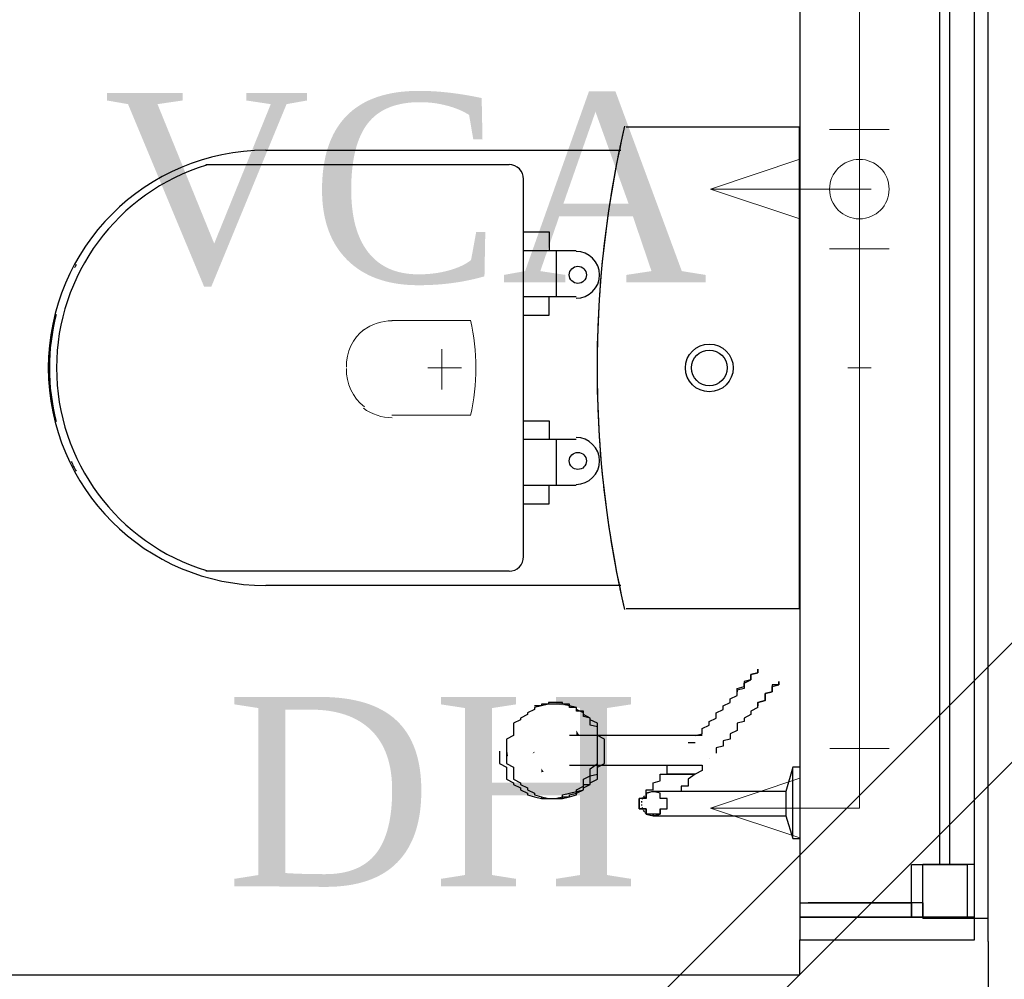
# Model space of a CAD drawing. Header units: millimetres. Extents: x 335 to 91596, y -1 to 84.
# Tile 36 of 87: x 390.84 to 391.94, y 14.32 to 15.4. Entities that reach past the tile are written whole.
import ezdxf

# ---------------------------------------------------------------- set-up
doc = ezdxf.new("R2010")
doc.units = ezdxf.units.MM
doc.header["$MEASUREMENT"] = 0
for name, color, linetype, lineweight in [('AF-Colunas', 7, 'Continuous', 20), ('AF-Conexões detalhe', 7, 'Continuous', 20), ('AF-Textos conexão', 7, 'Continuous', 20), ('AF-Tubos detalhe', 5, 'Continuous', 20), ('AQ-Colunas', 7, 'Continuous', 20), ('SIMBOLOS INT', 8, 'Continuous', 5)]:
    doc.layers.add(name, color=color, linetype=linetype, lineweight=lineweight)
doc.styles.add('TimesNewRoman', font='times.ttf')

msp = doc.modelspace()

# ---------------------------------------------------------------- hatches: boundary and pattern name
at = {"linetype": 'Continuous'}
for points in [[(391.4664, 14.5969), (391.4626, 14.6031), (391.4626, 14.5992), (391.4626, 14.5973), (391.4626, 14.5973), (391.4626, 14.5973)], [(391.3862, 14.5744), (391.3845, 14.5856), (391.3845, 14.5758), (391.3845, 14.5739), (391.3845, 14.5739)], [(391.4138, 14.5775), (391.4157, 14.5797), (391.4157, 14.5797), (391.4157, 14.5778), (391.4157, 14.5778)], [(391.4262, 14.5566), (391.4236, 14.5602), (391.4236, 14.5582), (391.4236, 14.5563), (391.4236, 14.5563), (391.4236, 14.5563)]]:
    msp.add_hatch(color=256, dxfattribs=at).paths.add_polyline_path(points)

# ---------------------------------------------------------------- linework, layer by layer
at = {"color": 7}
for p, q in [((391.7126, 19.8492), (391.7126, 14.3942)), ((391.9079, 14.3942), (391.9079, 19.8492)), ((391.923, 14.3932), (391.923, 19.8482)), ((391.8689, 19.7887), (391.8689, 14.4528)), ((391.88, 19.7902), (391.88, 14.4532)), ((391.5876, 14.5973), (391.4548, 14.5973)), ((391.5876, 14.5895), (391.5954, 14.5895)), ((391.4548, 14.5641), (391.5876, 14.5641)), ((391.7048, 14.5621), (391.697, 14.5348)), ((391.7126, 14.5621), (391.7048, 14.5621)), ((391.7048, 14.5211), (391.7048, 14.5602)), ((391.6032, 14.5348), (391.5642, 14.5348)), ((391.697, 14.5348), (391.6501, 14.5348)), ((391.697, 14.5348), (391.697, 14.5211)), ((391.697, 14.5211), (391.697, 14.5074)), ((391.7048, 14.484), (391.7048, 14.5211)), ((391.5642, 14.5074), (391.6111, 14.5074)), ((391.6501, 14.5074), (391.697, 14.5074)), ((391.697, 14.5074), (391.7048, 14.4821)), ((391.7048, 14.4821), (391.7126, 14.4821)), ((391.9001, 14.4528), (391.8376, 14.4528)), ((391.8376, 14.3942), (391.8376, 14.4528)), ((391.908, 14.4532), (391.85, 14.4532)), ((391.85, 14.3932), (391.85, 14.4532)), ((391.9001, 14.3942), (391.9001, 14.4528)), ((391.908, 14.3932), (391.908, 14.4532)), ((391.7126, 14.4098), (391.7126, 14.3688)), ((391.8376, 14.4098), (391.7126, 14.4098)), ((391.85, 14.4102), (391.722, 14.4102)), ((391.8376, 14.4098), (391.8376, 14.3942)), ((391.85, 14.4102), (391.85, 14.3932)), ((391.9079, 14.3942), (391.7126, 14.3942)), ((391.7126, 14.3942), (391.7126, 14.3688)), ((391.7126, 14.3942), (391.9079, 14.3942)), ((391.9001, 14.3942), (391.8376, 14.3942)), ((391.8376, 14.3942), (391.9079, 14.3942)), ((391.908, 14.3932), (391.85, 14.3932)), ((391.85, 14.3932), (391.923, 14.3932)), ((391.9079, 14.3688), (391.9079, 14.3942)), ((391.9079, 14.3688), (391.9079, 14.3942)), ((391.923, 14.3672), (391.923, 14.3932)), ((391.923, 14.3672), (391.923, 14.3932)), ((391.7126, 14.3297), (391.7126, 14.3688)), ((391.7126, 14.3688), (391.9079, 14.3688)), ((391.923, 14.3672), (391.923, 11.3412)), ((390.0017, 14.3297), (391.7126, 14.3297))]:
    msp.add_line(p, q, dxfattribs=at)
at = {"color": 8}
for p, q in [((391.7123, 15.2774), (391.5183, 15.2774)), ((391.7123, 15.2774), (391.5183, 15.2774)), ((391.7123, 14.7394), (391.7123, 15.2774)), ((391.7123, 14.7394), (391.7123, 15.2774)), ((391.5123, 15.2514), (391.1153, 15.2514)), ((391.3873, 15.2354), (391.0483, 15.2354)), ((391.4033, 14.7974), (391.4033, 15.2194)), ((391.4033, 15.1604), (391.4323, 15.1604)), ((391.4323, 15.1604), (391.4323, 15.1394)), ((391.4623, 15.1394), (391.4033, 15.1394)), ((391.4403, 15.0884), (391.4403, 15.1394)), ((391.4033, 15.0884), (391.4623, 15.0884)), ((391.4323, 15.0674), (391.4323, 15.0884)), ((391.4033, 15.0674), (391.4323, 15.0674)), ((391.4033, 14.9494), (391.4323, 14.9494)), ((391.4323, 14.9494), (391.4323, 14.9284)), ((391.4623, 14.9284), (391.4033, 14.9284)), ((391.4403, 14.8774), (391.4403, 14.9284)), ((391.4033, 14.8774), (391.4623, 14.8774)), ((391.4323, 14.8564), (391.4323, 14.8774)), ((391.4033, 14.8564), (391.4323, 14.8564)), ((391.0483, 14.7814), (391.3873, 14.7814)), ((391.1153, 14.7654), (391.5123, 14.7654)), ((391.5183, 14.7394), (391.7123, 14.7394)), ((391.5183, 14.7394), (391.7123, 14.7394))]:
    msp.add_line(p, q, dxfattribs=at)
at = {"color": 7}
for points in [[(391.6423, 14.6461), (391.6423, 14.65), (391.6501, 14.652), (391.6501, 14.6539), (391.6501, 14.6559), (391.6579, 14.6598), (391.6579, 14.6617), (391.6579, 14.6637), (391.6579, 14.6656), (391.6579, 14.6656), (391.6657, 14.6676), (391.6657, 14.6696), (391.6657, 14.6715), (391.6657, 14.6715)], [(391.6657, 14.6715), (391.6657, 14.6715), (391.6657, 14.6696), (391.6657, 14.6676), (391.6579, 14.6656), (391.6579, 14.6656), (391.6579, 14.6637), (391.6579, 14.6617), (391.6579, 14.6598), (391.6501, 14.6578), (391.6501, 14.6539), (391.6501, 14.652), (391.6501, 14.65), (391.6423, 14.6481), (391.6423, 14.6461)], [(391.6657, 14.6285), (391.6657, 14.6324), (391.6657, 14.6344), (391.6736, 14.6364), (391.6736, 14.6383), (391.6736, 14.6403), (391.6736, 14.6442), (391.6814, 14.6461), (391.6814, 14.6461), (391.6814, 14.6481), (391.6814, 14.65), (391.6814, 14.652), (391.6814, 14.652), (391.6892, 14.6539), (391.6892, 14.6539), (391.6892, 14.6559), (391.6892, 14.6559), (391.6892, 14.6578), (391.6892, 14.6578), (391.6892, 14.6578), (391.6892, 14.6578), (391.6892, 14.6578)], [(391.6892, 14.6578), (391.6892, 14.6578), (391.6892, 14.6578), (391.6892, 14.6578), (391.6892, 14.6559), (391.6892, 14.6559), (391.6892, 14.6559), (391.6892, 14.6539), (391.6814, 14.6539), (391.6814, 14.652), (391.6814, 14.65), (391.6814, 14.6481), (391.6814, 14.6481), (391.6814, 14.6461), (391.6736, 14.6442), (391.6736, 14.6422), (391.6736, 14.6403), (391.6736, 14.6364), (391.6657, 14.6344), (391.6657, 14.6324), (391.6657, 14.6305)], [(391.5954, 14.5973), (391.6032, 14.5992), (391.6032, 14.6012), (391.6032, 14.6031), (391.6032, 14.6051), (391.6111, 14.609), (391.6111, 14.611), (391.6111, 14.6129), (391.6189, 14.6168), (391.6189, 14.6207), (391.6189, 14.6227), (391.6267, 14.6266), (391.6267, 14.6305), (391.6345, 14.6344), (391.6345, 14.6383), (391.6423, 14.6422), (391.6423, 14.6461), (391.6423, 14.6461)], [(391.4392, 14.6324), (391.4314, 14.6324), (391.4314, 14.6324), (391.4236, 14.6305), (391.4236, 14.6305), (391.4157, 14.6285), (391.4157, 14.6266), (391.4079, 14.6227), (391.4079, 14.6207), (391.4001, 14.6168), (391.4001, 14.6149), (391.3923, 14.611), (391.3923, 14.6071), (391.3923, 14.6031), (391.3923, 14.5973), (391.3845, 14.5934), (391.3845, 14.5895), (391.3845, 14.5836), (391.3845, 14.5797), (391.3845, 14.5758), (391.3845, 14.5699), (391.3845, 14.566), (391.3923, 14.5621), (391.3923, 14.5563), (391.3923, 14.5524), (391.3923, 14.5485), (391.4001, 14.5446), (391.4001, 14.5426), (391.4079, 14.5387), (391.4079, 14.5367), (391.4157, 14.5328), (391.4157, 14.5309), (391.4236, 14.5289), (391.4236, 14.5289), (391.4314, 14.527), (391.4314, 14.527), (391.4392, 14.527), (391.447, 14.527), (391.447, 14.527), (391.4548, 14.5289), (391.4548, 14.5289), (391.4626, 14.5309), (391.4626, 14.5328), (391.4704, 14.5367), (391.4704, 14.5387), (391.4782, 14.5426), (391.4782, 14.5446), (391.4861, 14.5485), (391.4861, 14.5524), (391.4861, 14.5563), (391.4861, 14.5621), (391.4939, 14.566), (391.4939, 14.5699), (391.4939, 14.5758), (391.4939, 14.5797), (391.4939, 14.5836), (391.4939, 14.5895), (391.4939, 14.5934), (391.4861, 14.5973), (391.4861, 14.6031), (391.4861, 14.6071), (391.4861, 14.611), (391.4782, 14.6149), (391.4782, 14.6168), (391.4704, 14.6207), (391.4704, 14.6227), (391.4626, 14.6266), (391.4626, 14.6285), (391.4548, 14.6305), (391.4548, 14.6305), (391.447, 14.6324), (391.447, 14.6324), (391.4392, 14.6324)], [(391.4392, 14.6324), (391.4314, 14.6324), (391.4314, 14.6324), (391.4236, 14.6305), (391.4236, 14.6305), (391.4157, 14.6285), (391.4157, 14.6266), (391.4079, 14.6227), (391.4079, 14.6207), (391.4001, 14.6168), (391.4001, 14.6149), (391.3923, 14.611), (391.3923, 14.6071), (391.3923, 14.6031), (391.3923, 14.5973), (391.3845, 14.5934), (391.3845, 14.5895), (391.3845, 14.5836), (391.3845, 14.5797), (391.3845, 14.5758), (391.3845, 14.5699), (391.3845, 14.566), (391.3923, 14.5621), (391.3923, 14.5563), (391.3923, 14.5524), (391.3923, 14.5485), (391.4001, 14.5446), (391.4001, 14.5426), (391.4079, 14.5387), (391.4079, 14.5367), (391.4157, 14.5328), (391.4157, 14.5309), (391.4236, 14.5289), (391.4236, 14.5289), (391.4314, 14.527), (391.4314, 14.527), (391.4392, 14.527), (391.447, 14.527), (391.447, 14.527), (391.4548, 14.5289), (391.4548, 14.5289), (391.4626, 14.5309), (391.4626, 14.5328), (391.4704, 14.5367), (391.4704, 14.5387), (391.4782, 14.5426), (391.4782, 14.5446), (391.4861, 14.5485), (391.4861, 14.5524), (391.4861, 14.5563), (391.4861, 14.5621), (391.4939, 14.566), (391.4939, 14.5699), (391.4939, 14.5758), (391.4939, 14.5797), (391.4939, 14.5836), (391.4939, 14.5895), (391.4939, 14.5934), (391.4861, 14.5973), (391.4861, 14.6031), (391.4861, 14.6071), (391.4861, 14.611), (391.4782, 14.6149), (391.4782, 14.6168), (391.4704, 14.6207), (391.4704, 14.6227), (391.4626, 14.6266), (391.4626, 14.6285), (391.4548, 14.6305), (391.4548, 14.6305), (391.447, 14.6324), (391.447, 14.6324), (391.4392, 14.6324)], [(391.4392, 14.6324), (391.4314, 14.6324), (391.4314, 14.6324), (391.4236, 14.6305), (391.4236, 14.6305), (391.4157, 14.6285), (391.4157, 14.6266), (391.4079, 14.6227), (391.4079, 14.6207), (391.4001, 14.6168), (391.4001, 14.6149), (391.3923, 14.611), (391.3923, 14.6071), (391.3923, 14.6031), (391.3923, 14.5973), (391.3845, 14.5934), (391.3845, 14.5895), (391.3845, 14.5836), (391.3845, 14.5797), (391.3845, 14.5758), (391.3845, 14.5699), (391.3845, 14.566), (391.3923, 14.5621), (391.3923, 14.5563), (391.3923, 14.5524), (391.3923, 14.5485), (391.4001, 14.5446), (391.4001, 14.5426), (391.4079, 14.5387), (391.4079, 14.5367), (391.4157, 14.5328), (391.4157, 14.5309), (391.4236, 14.5289), (391.4236, 14.5289), (391.4314, 14.527), (391.4314, 14.527), (391.4392, 14.527), (391.447, 14.527), (391.447, 14.527), (391.4548, 14.5289), (391.4548, 14.5289), (391.4626, 14.5309), (391.4626, 14.5328), (391.4704, 14.5367), (391.4704, 14.5387), (391.4782, 14.5426), (391.4782, 14.5446), (391.4861, 14.5485), (391.4861, 14.5524), (391.4861, 14.5563), (391.4861, 14.5621), (391.4939, 14.566), (391.4939, 14.5699), (391.4939, 14.5758), (391.4939, 14.5797), (391.4939, 14.5836), (391.4939, 14.5895), (391.4939, 14.5934), (391.4861, 14.5973), (391.4861, 14.6031), (391.4861, 14.6071), (391.4861, 14.611), (391.4782, 14.6149), (391.4782, 14.6168), (391.4704, 14.6207), (391.4704, 14.6227), (391.4626, 14.6266), (391.4626, 14.6285), (391.4548, 14.6305), (391.4548, 14.6305), (391.447, 14.6324), (391.447, 14.6324), (391.4392, 14.6324)], [(391.4392, 14.6324), (391.4314, 14.6324), (391.4314, 14.6324), (391.4236, 14.6305), (391.4236, 14.6305), (391.4157, 14.6285), (391.4157, 14.6266), (391.4079, 14.6227), (391.4079, 14.6207), (391.4001, 14.6168), (391.4001, 14.6149), (391.3923, 14.611), (391.3923, 14.6071), (391.3923, 14.6031), (391.3923, 14.5973), (391.3845, 14.5934), (391.3845, 14.5895), (391.3845, 14.5836), (391.3845, 14.5797), (391.3845, 14.5758), (391.3845, 14.5699), (391.3845, 14.566), (391.3923, 14.5621), (391.3923, 14.5563), (391.3923, 14.5524), (391.3923, 14.5485), (391.4001, 14.5446), (391.4001, 14.5426), (391.4079, 14.5387), (391.4079, 14.5367), (391.4157, 14.5328), (391.4157, 14.5309), (391.4236, 14.5289), (391.4236, 14.5289), (391.4314, 14.527), (391.4314, 14.527), (391.4392, 14.527), (391.447, 14.527), (391.447, 14.527), (391.4548, 14.5289), (391.4548, 14.5289), (391.4626, 14.5309), (391.4626, 14.5328), (391.4704, 14.5367), (391.4704, 14.5387), (391.4782, 14.5426), (391.4782, 14.5446), (391.4861, 14.5485), (391.4861, 14.5524), (391.4861, 14.5563), (391.4861, 14.5621), (391.4939, 14.566), (391.4939, 14.5699), (391.4939, 14.5758), (391.4939, 14.5797), (391.4939, 14.5836), (391.4939, 14.5895), (391.4939, 14.5934), (391.4861, 14.5973), (391.4861, 14.6031), (391.4861, 14.6071), (391.4861, 14.611), (391.4782, 14.6149), (391.4782, 14.6168), (391.4704, 14.6207), (391.4704, 14.6227), (391.4626, 14.6266), (391.4626, 14.6285), (391.4548, 14.6305), (391.4548, 14.6305), (391.447, 14.6324), (391.447, 14.6324), (391.4392, 14.6324)], [(391.4861, 14.5797), (391.4861, 14.5817), (391.4861, 14.5836), (391.4861, 14.5875), (391.4861, 14.5895), (391.4861, 14.5914), (391.4861, 14.5934), (391.4861, 14.5953), (391.4861, 14.5973), (391.4861, 14.5992), (391.4861, 14.6012), (391.4861, 14.6031), (391.4861, 14.6051), (391.4861, 14.6071), (391.4782, 14.609), (391.4782, 14.611), (391.4782, 14.6129), (391.4782, 14.6149), (391.4782, 14.6149), (391.4782, 14.6168), (391.4704, 14.6188), (391.4704, 14.6207), (391.4704, 14.6207), (391.4704, 14.6227), (391.4704, 14.6246), (391.4626, 14.6246), (391.4626, 14.6266), (391.4626, 14.6266), (391.4626, 14.6285), (391.4548, 14.6285), (391.4548, 14.6305), (391.4548, 14.6305), (391.4548, 14.6324), (391.447, 14.6324), (391.447, 14.6324), (391.447, 14.6324), (391.447, 14.6344), (391.4392, 14.6344), (391.4392, 14.6344), (391.4392, 14.6344), (391.4392, 14.6344), (391.4314, 14.6344), (391.4314, 14.6344), (391.4314, 14.6324), (391.4236, 14.6324), (391.4236, 14.6324), (391.4236, 14.6324), (391.4236, 14.6305), (391.4157, 14.6305)], [(391.4626, 14.6266), (391.4626, 14.6285), (391.4548, 14.6305), (391.447, 14.6324), (391.447, 14.6324), (391.4392, 14.6324)], [(391.6657, 14.6285), (391.6579, 14.6246), (391.6579, 14.6207), (391.6501, 14.6168), (391.6501, 14.6129), (391.6423, 14.611), (391.6423, 14.6071), (391.6423, 14.6031), (391.6345, 14.5992), (391.6345, 14.5973), (391.6345, 14.5934), (391.6267, 14.5914), (391.6267, 14.5895), (391.6267, 14.5856), (391.6189, 14.5836), (391.6189, 14.5817), (391.6189, 14.5797), (391.6189, 14.5778)], [(391.6032, 14.5973), (391.6032, 14.5973), (391.6032, 14.5973), (391.6032, 14.5973), (391.6032, 14.5973), (391.6032, 14.5973), (391.5954, 14.5973), (391.5954, 14.5973), (391.5954, 14.5973), (391.5954, 14.5973), (391.5954, 14.5973), (391.5954, 14.5973), (391.5954, 14.5973), (391.5954, 14.5973), (391.5954, 14.5973), (391.5876, 14.5973), (391.5876, 14.5973), (391.5876, 14.5973)], [(391.3767, 14.5797), (391.3767, 14.5758), (391.3767, 14.5699), (391.3767, 14.566), (391.3845, 14.5621), (391.3845, 14.5563), (391.3845, 14.5524), (391.3845, 14.5485), (391.3923, 14.5446), (391.3923, 14.5426), (391.4001, 14.5387), (391.4001, 14.5367), (391.4079, 14.5328), (391.4079, 14.5309), (391.4157, 14.5289), (391.4157, 14.5289), (391.4236, 14.527), (391.4236, 14.527), (391.4314, 14.527)], [(391.4157, 14.5309), (391.4236, 14.5289), (391.4236, 14.5289), (391.4236, 14.5289), (391.4236, 14.527), (391.4314, 14.527), (391.4314, 14.527), (391.4314, 14.527), (391.4392, 14.527), (391.4392, 14.527), (391.4392, 14.527), (391.4392, 14.527), (391.447, 14.527), (391.447, 14.527), (391.447, 14.527), (391.447, 14.5289), (391.4548, 14.5289), (391.4548, 14.5289), (391.4548, 14.5309), (391.4548, 14.5309), (391.4626, 14.5328), (391.4626, 14.5328), (391.4626, 14.5348), (391.4626, 14.5348), (391.4704, 14.5367), (391.4704, 14.5387), (391.4704, 14.5387), (391.4704, 14.5406), (391.4704, 14.5426), (391.4782, 14.5426), (391.4782, 14.5446), (391.4782, 14.5465), (391.4782, 14.5485), (391.4782, 14.5504), (391.4782, 14.5524), (391.4861, 14.5543), (391.4861, 14.5563), (391.4861, 14.5582), (391.4861, 14.5602), (391.4861, 14.5621), (391.4861, 14.5641), (391.4861, 14.566), (391.4861, 14.568), (391.4861, 14.5699), (391.4861, 14.5719), (391.4861, 14.5739), (391.4861, 14.5758), (391.4861, 14.5778), (391.4861, 14.5797)], [(391.4314, 14.527), (391.4392, 14.527), (391.4392, 14.527), (391.447, 14.5289), (391.447, 14.5309), (391.4548, 14.5328), (391.4626, 14.5348), (391.4626, 14.5367), (391.4704, 14.5406), (391.4704, 14.5446), (391.4704, 14.5485), (391.4782, 14.5524), (391.4782, 14.5563), (391.4782, 14.5602), (391.4861, 14.566), (391.4861, 14.5699), (391.4861, 14.5739), (391.4861, 14.5797)], [(391.6111, 14.5719), (391.6111, 14.5719), (391.6111, 14.5719), (391.6111, 14.5719)], [(391.5407, 14.5309), (391.5407, 14.5309), (391.5407, 14.5309), (391.5407, 14.5309), (391.5407, 14.5309), (391.5407, 14.5309), (391.5407, 14.5309), (391.5407, 14.5309), (391.5407, 14.5328), (391.5407, 14.5328), (391.5407, 14.5328), (391.5407, 14.5328), (391.5407, 14.5348), (391.5407, 14.5348), (391.5407, 14.5348), (391.5407, 14.5367), (391.5486, 14.5367), (391.5486, 14.5387), (391.5486, 14.5387), (391.5486, 14.5406), (391.5486, 14.5406), (391.5486, 14.5426), (391.5486, 14.5426), (391.5486, 14.5446), (391.5486, 14.5446), (391.5564, 14.5465), (391.5564, 14.5465), (391.5564, 14.5485), (391.5564, 14.5504), (391.5564, 14.5504), (391.5564, 14.5524), (391.5564, 14.5543), (391.5642, 14.5543), (391.5642, 14.5563), (391.5642, 14.5582), (391.5642, 14.5582), (391.5642, 14.5602), (391.5642, 14.5621), (391.5642, 14.5621), (391.5642, 14.5641)], [(391.6032, 14.5641), (391.6032, 14.5582), (391.5954, 14.5543), (391.5876, 14.5485), (391.5876, 14.5446)], [(391.5876, 14.5641), (391.5876, 14.5641), (391.5876, 14.5641), (391.5954, 14.5641), (391.5954, 14.5641), (391.5954, 14.5641), (391.5954, 14.5641), (391.5954, 14.5641), (391.5954, 14.5641), (391.5954, 14.5641), (391.5954, 14.5641), (391.6032, 14.5641), (391.6032, 14.5641), (391.6032, 14.5641), (391.6032, 14.5641), (391.6032, 14.5641), (391.6032, 14.5641), (391.6032, 14.5641)], [(391.5954, 14.5543), (391.5876, 14.5543), (391.5798, 14.5543), (391.5798, 14.5543), (391.5798, 14.5543), (391.5798, 14.5543), (391.5798, 14.5543), (391.5798, 14.5543), (391.5798, 14.5543), (391.5798, 14.5543), (391.5798, 14.5543), (391.5798, 14.5543), (391.5798, 14.5543), (391.5798, 14.5543), (391.5798, 14.5543), (391.5798, 14.5543), (391.5798, 14.5543), (391.5798, 14.5543), (391.5798, 14.5543), (391.5798, 14.5543), (391.5798, 14.5543), (391.5798, 14.5543), (391.5798, 14.5543), (391.5798, 14.5543), (391.5798, 14.5543), (391.5798, 14.5543), (391.5798, 14.5543), (391.5798, 14.5543), (391.5798, 14.5543), (391.5798, 14.5543), (391.5798, 14.5543), (391.5798, 14.5543), (391.5798, 14.5543), (391.5798, 14.5543), (391.5798, 14.5543), (391.572, 14.5543), (391.5642, 14.5543), (391.572, 14.5543), (391.5798, 14.5543), (391.5798, 14.5543), (391.5798, 14.5543), (391.5798, 14.5543), (391.5798, 14.5543), (391.5798, 14.5543), (391.5798, 14.5543), (391.5798, 14.5543), (391.5798, 14.5543), (391.5798, 14.5543), (391.5798, 14.5543), (391.5798, 14.5543), (391.5798, 14.5543), (391.5798, 14.5543), (391.5798, 14.5543), (391.5798, 14.5543), (391.5798, 14.5543), (391.5798, 14.5543), (391.5798, 14.5543), (391.5798, 14.5543), (391.5798, 14.5543), (391.5798, 14.5543), (391.5798, 14.5543), (391.5798, 14.5543), (391.5798, 14.5543), (391.5798, 14.5543), (391.5798, 14.5543), (391.5798, 14.5543), (391.5798, 14.5543), (391.5798, 14.5543), (391.5798, 14.5543), (391.5798, 14.5543), (391.5798, 14.5543), (391.5876, 14.5543), (391.5954, 14.5543)], [(391.5954, 14.5543), (391.5876, 14.5543), (391.5798, 14.5543), (391.5798, 14.5543), (391.5798, 14.5543), (391.5798, 14.5543), (391.5798, 14.5543), (391.5798, 14.5543), (391.5798, 14.5543), (391.5798, 14.5543), (391.5798, 14.5543), (391.5798, 14.5543), (391.5798, 14.5543), (391.5798, 14.5543), (391.5798, 14.5543), (391.5798, 14.5543), (391.5798, 14.5543), (391.5798, 14.5543), (391.5798, 14.5543), (391.5798, 14.5543), (391.5798, 14.5543), (391.5798, 14.5543), (391.5798, 14.5543), (391.5798, 14.5543), (391.5798, 14.5543), (391.5798, 14.5543), (391.5798, 14.5543), (391.5798, 14.5543), (391.5798, 14.5543), (391.5798, 14.5543), (391.5798, 14.5543), (391.5798, 14.5543), (391.5798, 14.5543), (391.5798, 14.5543), (391.5798, 14.5543), (391.572, 14.5543), (391.5642, 14.5543), (391.572, 14.5543), (391.5798, 14.5543), (391.5798, 14.5543), (391.5798, 14.5543), (391.5798, 14.5543), (391.5798, 14.5543), (391.5798, 14.5543), (391.5798, 14.5543), (391.5798, 14.5543), (391.5798, 14.5543), (391.5798, 14.5543), (391.5798, 14.5543), (391.5798, 14.5543), (391.5798, 14.5543), (391.5798, 14.5543), (391.5798, 14.5543), (391.5798, 14.5543), (391.5798, 14.5543), (391.5798, 14.5543), (391.5798, 14.5543), (391.5798, 14.5543), (391.5798, 14.5543), (391.5798, 14.5543), (391.5798, 14.5543), (391.5798, 14.5543), (391.5798, 14.5543), (391.5798, 14.5543), (391.5798, 14.5543), (391.5798, 14.5543), (391.5798, 14.5543), (391.5798, 14.5543), (391.5798, 14.5543), (391.5798, 14.5543), (391.5798, 14.5543), (391.5876, 14.5543), (391.5954, 14.5543)], [(391.5954, 14.5543), (391.5876, 14.5543), (391.5798, 14.5543), (391.5798, 14.5543), (391.5798, 14.5543), (391.5798, 14.5543), (391.5798, 14.5543), (391.5798, 14.5543), (391.5798, 14.5543), (391.5798, 14.5543), (391.5798, 14.5543), (391.5798, 14.5543), (391.5798, 14.5543), (391.5798, 14.5543), (391.5798, 14.5543), (391.5798, 14.5543), (391.5798, 14.5543), (391.5798, 14.5543), (391.5798, 14.5543), (391.5798, 14.5543), (391.5798, 14.5543), (391.5798, 14.5543), (391.5798, 14.5543), (391.5798, 14.5543), (391.5798, 14.5543), (391.5798, 14.5543), (391.5798, 14.5543), (391.5798, 14.5543), (391.5798, 14.5543), (391.5798, 14.5543), (391.5798, 14.5543), (391.5798, 14.5543), (391.5798, 14.5543), (391.5798, 14.5543), (391.5798, 14.5543), (391.572, 14.5543), (391.5642, 14.5543), (391.572, 14.5543), (391.5798, 14.5543), (391.5798, 14.5543), (391.5798, 14.5543), (391.5798, 14.5543), (391.5798, 14.5543), (391.5798, 14.5543), (391.5798, 14.5543), (391.5798, 14.5543), (391.5798, 14.5543), (391.5798, 14.5543), (391.5798, 14.5543), (391.5798, 14.5543), (391.5798, 14.5543), (391.5798, 14.5543), (391.5798, 14.5543), (391.5798, 14.5543), (391.5798, 14.5543), (391.5798, 14.5543), (391.5798, 14.5543), (391.5798, 14.5543), (391.5798, 14.5543), (391.5798, 14.5543), (391.5798, 14.5543), (391.5798, 14.5543), (391.5798, 14.5543), (391.5798, 14.5543), (391.5798, 14.5543), (391.5798, 14.5543), (391.5798, 14.5543), (391.5798, 14.5543), (391.5798, 14.5543), (391.5798, 14.5543), (391.5798, 14.5543), (391.5876, 14.5543), (391.5954, 14.5543)], [(391.5954, 14.5543), (391.5876, 14.5543), (391.5798, 14.5543), (391.5798, 14.5543), (391.5798, 14.5543), (391.5798, 14.5543), (391.5798, 14.5543), (391.5798, 14.5543), (391.5798, 14.5543), (391.5798, 14.5543), (391.5798, 14.5543), (391.5798, 14.5543), (391.5798, 14.5543), (391.5798, 14.5543), (391.5798, 14.5543), (391.5798, 14.5543), (391.5798, 14.5543), (391.5798, 14.5543), (391.5798, 14.5543), (391.5798, 14.5543), (391.5798, 14.5543), (391.5798, 14.5543), (391.5798, 14.5543), (391.5798, 14.5543), (391.5798, 14.5543), (391.5798, 14.5543), (391.5798, 14.5543), (391.5798, 14.5543), (391.5798, 14.5543), (391.5798, 14.5543), (391.5798, 14.5543), (391.5798, 14.5543), (391.5798, 14.5543), (391.5798, 14.5543), (391.5798, 14.5543), (391.572, 14.5543), (391.5642, 14.5543), (391.572, 14.5543), (391.5798, 14.5543), (391.5798, 14.5543), (391.5798, 14.5543), (391.5798, 14.5543), (391.5798, 14.5543), (391.5798, 14.5543), (391.5798, 14.5543), (391.5798, 14.5543), (391.5798, 14.5543), (391.5798, 14.5543), (391.5798, 14.5543), (391.5798, 14.5543), (391.5798, 14.5543), (391.5798, 14.5543), (391.5798, 14.5543), (391.5798, 14.5543), (391.5798, 14.5543), (391.5798, 14.5543), (391.5798, 14.5543), (391.5798, 14.5543), (391.5798, 14.5543), (391.5798, 14.5543), (391.5798, 14.5543), (391.5798, 14.5543), (391.5798, 14.5543), (391.5798, 14.5543), (391.5798, 14.5543), (391.5798, 14.5543), (391.5798, 14.5543), (391.5798, 14.5543), (391.5798, 14.5543), (391.5798, 14.5543), (391.5798, 14.5543), (391.5876, 14.5543), (391.5954, 14.5543)], [(391.5954, 14.5543), (391.5876, 14.5543), (391.5798, 14.5543), (391.5798, 14.5543), (391.5798, 14.5543), (391.5798, 14.5543), (391.5798, 14.5543), (391.5798, 14.5543), (391.5798, 14.5543), (391.5798, 14.5543), (391.5798, 14.5543), (391.5798, 14.5543), (391.5798, 14.5543), (391.5798, 14.5543), (391.5798, 14.5543), (391.5798, 14.5543), (391.5798, 14.5543), (391.5798, 14.5543), (391.5798, 14.5543), (391.5798, 14.5543), (391.5798, 14.5543), (391.5798, 14.5543), (391.5798, 14.5543), (391.5798, 14.5543), (391.5798, 14.5543), (391.5798, 14.5543), (391.5798, 14.5543), (391.5798, 14.5543), (391.5798, 14.5543), (391.5798, 14.5543), (391.5798, 14.5543), (391.5798, 14.5543), (391.5798, 14.5543), (391.5798, 14.5543), (391.5798, 14.5543), (391.572, 14.5543), (391.5642, 14.5543), (391.572, 14.5543), (391.5798, 14.5543), (391.5798, 14.5543), (391.5798, 14.5543), (391.5798, 14.5543), (391.5798, 14.5543), (391.5798, 14.5543), (391.5798, 14.5543), (391.5798, 14.5543), (391.5798, 14.5543), (391.5798, 14.5543), (391.5798, 14.5543), (391.5798, 14.5543), (391.5798, 14.5543), (391.5798, 14.5543), (391.5798, 14.5543), (391.5798, 14.5543), (391.5798, 14.5543), (391.5798, 14.5543), (391.5798, 14.5543), (391.5798, 14.5543), (391.5798, 14.5543), (391.5798, 14.5543), (391.5798, 14.5543), (391.5798, 14.5543), (391.5798, 14.5543), (391.5798, 14.5543), (391.5798, 14.5543), (391.5798, 14.5543), (391.5798, 14.5543), (391.5798, 14.5543), (391.5798, 14.5543), (391.5798, 14.5543), (391.5798, 14.5543), (391.5876, 14.5543), (391.5954, 14.5543)], [(391.5954, 14.5543), (391.5876, 14.5543), (391.5798, 14.5543), (391.5798, 14.5543), (391.5798, 14.5543), (391.5798, 14.5543), (391.5798, 14.5543), (391.5798, 14.5543), (391.5798, 14.5543), (391.5798, 14.5543), (391.5798, 14.5543), (391.5798, 14.5543), (391.5798, 14.5543), (391.5798, 14.5543), (391.5798, 14.5543), (391.5798, 14.5543), (391.5798, 14.5543), (391.5798, 14.5543), (391.5798, 14.5543), (391.5798, 14.5543), (391.5798, 14.5543), (391.5798, 14.5543), (391.5798, 14.5543), (391.5798, 14.5543), (391.5798, 14.5543), (391.5798, 14.5543), (391.5798, 14.5543), (391.5798, 14.5543), (391.5798, 14.5543), (391.5798, 14.5543), (391.5798, 14.5543), (391.5798, 14.5543), (391.5798, 14.5543), (391.5798, 14.5543), (391.5798, 14.5543), (391.572, 14.5543), (391.5642, 14.5543), (391.572, 14.5543), (391.5798, 14.5543), (391.5798, 14.5543), (391.5798, 14.5543), (391.5798, 14.5543), (391.5798, 14.5543), (391.5798, 14.5543), (391.5798, 14.5543), (391.5798, 14.5543), (391.5798, 14.5543), (391.5798, 14.5543), (391.5798, 14.5543), (391.5798, 14.5543), (391.5798, 14.5543), (391.5798, 14.5543), (391.5798, 14.5543), (391.5798, 14.5543), (391.5798, 14.5543), (391.5798, 14.5543), (391.5798, 14.5543), (391.5798, 14.5543), (391.5798, 14.5543), (391.5798, 14.5543), (391.5798, 14.5543), (391.5798, 14.5543), (391.5798, 14.5543), (391.5798, 14.5543), (391.5798, 14.5543), (391.5798, 14.5543), (391.5798, 14.5543), (391.5798, 14.5543), (391.5798, 14.5543), (391.5798, 14.5543), (391.5798, 14.5543), (391.5876, 14.5543), (391.5954, 14.5543)], [(391.5954, 14.5543), (391.5876, 14.5543), (391.5798, 14.5543), (391.5798, 14.5543), (391.5798, 14.5543), (391.5798, 14.5543), (391.5798, 14.5543), (391.5798, 14.5543), (391.5798, 14.5543), (391.5798, 14.5543), (391.5798, 14.5543), (391.5798, 14.5543), (391.5798, 14.5543), (391.5798, 14.5543), (391.5798, 14.5543), (391.5798, 14.5543), (391.5798, 14.5543), (391.5798, 14.5543), (391.5798, 14.5543), (391.5798, 14.5543), (391.5798, 14.5543), (391.5798, 14.5543), (391.5798, 14.5543), (391.5798, 14.5543), (391.5798, 14.5543), (391.5798, 14.5543), (391.5798, 14.5543), (391.5798, 14.5543), (391.5798, 14.5543), (391.5798, 14.5543), (391.5798, 14.5543), (391.5798, 14.5543), (391.5798, 14.5543), (391.5798, 14.5543), (391.5798, 14.5543), (391.572, 14.5543), (391.5642, 14.5543), (391.572, 14.5543), (391.5798, 14.5543), (391.5798, 14.5543), (391.5798, 14.5543), (391.5798, 14.5543), (391.5798, 14.5543), (391.5798, 14.5543), (391.5798, 14.5543), (391.5798, 14.5543), (391.5798, 14.5543), (391.5798, 14.5543), (391.5798, 14.5543), (391.5798, 14.5543), (391.5798, 14.5543), (391.5798, 14.5543), (391.5798, 14.5543), (391.5798, 14.5543), (391.5798, 14.5543), (391.5798, 14.5543), (391.5798, 14.5543), (391.5798, 14.5543), (391.5798, 14.5543), (391.5798, 14.5543), (391.5798, 14.5543), (391.5798, 14.5543), (391.5798, 14.5543), (391.5798, 14.5543), (391.5798, 14.5543), (391.5798, 14.5543), (391.5798, 14.5543), (391.5798, 14.5543), (391.5798, 14.5543), (391.5798, 14.5543), (391.5798, 14.5543), (391.5876, 14.5543), (391.5954, 14.5543)], [(391.5876, 14.5446), (391.5876, 14.5446), (391.5876, 14.5426), (391.5876, 14.5406), (391.5798, 14.5406), (391.5798, 14.5387), (391.5798, 14.5367), (391.5798, 14.5367), (391.5798, 14.5348)], [(391.4392, 14.527), (391.447, 14.527), (391.447, 14.527), (391.4548, 14.5289), (391.4626, 14.5309), (391.4626, 14.5328)], [(391.5486, 14.5348), (391.5486, 14.5348), (391.5486, 14.5348), (391.5486, 14.5348), (391.5407, 14.5328), (391.5407, 14.5328), (391.5407, 14.5328), (391.5407, 14.5328), (391.5407, 14.5309), (391.5407, 14.5309), (391.5407, 14.5289), (391.5407, 14.5289), (391.5407, 14.527), (391.5329, 14.527), (391.5329, 14.525), (391.5329, 14.525), (391.5329, 14.5231), (391.5329, 14.5231), (391.5329, 14.5211), (391.5329, 14.5192), (391.5329, 14.5192), (391.5329, 14.5172), (391.5329, 14.5172), (391.5329, 14.5153), (391.5407, 14.5153), (391.5407, 14.5133), (391.5407, 14.5133), (391.5407, 14.5114), (391.5407, 14.5114), (391.5407, 14.5094), (391.5407, 14.5094), (391.5407, 14.5094), (391.5407, 14.5094), (391.5486, 14.5074), (391.5486, 14.5074), (391.5486, 14.5074), (391.5486, 14.5074), (391.5486, 14.5074), (391.5486, 14.5074), (391.5486, 14.5074), (391.5564, 14.5094), (391.5564, 14.5094), (391.5564, 14.5094), (391.5564, 14.5094), (391.5564, 14.5114), (391.5564, 14.5114), (391.5564, 14.5133), (391.5564, 14.5133), (391.5564, 14.5153), (391.5642, 14.5153), (391.5642, 14.5172), (391.5642, 14.5172), (391.5642, 14.5192), (391.5642, 14.5192), (391.5642, 14.5211), (391.5642, 14.5231), (391.5642, 14.5231), (391.5642, 14.525), (391.5642, 14.525), (391.5642, 14.527), (391.5564, 14.527), (391.5564, 14.5289), (391.5564, 14.5289), (391.5564, 14.5309), (391.5564, 14.5309), (391.5564, 14.5328), (391.5564, 14.5328), (391.5564, 14.5328), (391.5564, 14.5328), (391.5486, 14.5348), (391.5486, 14.5348), (391.5486, 14.5348), (391.5486, 14.5348)], [(391.5486, 14.5348), (391.5486, 14.5348), (391.5486, 14.5348), (391.5486, 14.5348), (391.5407, 14.5328), (391.5407, 14.5328), (391.5407, 14.5328), (391.5407, 14.5328), (391.5407, 14.5309), (391.5407, 14.5309), (391.5407, 14.5289), (391.5407, 14.5289), (391.5407, 14.527), (391.5329, 14.527), (391.5329, 14.525), (391.5329, 14.525), (391.5329, 14.5231), (391.5329, 14.5231), (391.5329, 14.5211), (391.5329, 14.5192), (391.5329, 14.5192), (391.5329, 14.5172), (391.5329, 14.5172), (391.5329, 14.5153), (391.5407, 14.5153), (391.5407, 14.5133), (391.5407, 14.5133), (391.5407, 14.5114), (391.5407, 14.5114), (391.5407, 14.5094), (391.5407, 14.5094), (391.5407, 14.5094), (391.5407, 14.5094), (391.5486, 14.5074), (391.5486, 14.5074), (391.5486, 14.5074), (391.5486, 14.5074), (391.5486, 14.5074), (391.5486, 14.5074), (391.5486, 14.5074), (391.5564, 14.5094), (391.5564, 14.5094), (391.5564, 14.5094), (391.5564, 14.5094), (391.5564, 14.5114), (391.5564, 14.5114), (391.5564, 14.5133), (391.5564, 14.5133), (391.5564, 14.5153), (391.5642, 14.5153), (391.5642, 14.5172), (391.5642, 14.5172), (391.5642, 14.5192), (391.5642, 14.5192), (391.5642, 14.5211), (391.5642, 14.5231), (391.5642, 14.5231), (391.5642, 14.525), (391.5642, 14.525), (391.5642, 14.527), (391.5564, 14.527), (391.5564, 14.5289), (391.5564, 14.5289), (391.5564, 14.5309), (391.5564, 14.5309), (391.5564, 14.5328), (391.5564, 14.5328), (391.5564, 14.5328), (391.5564, 14.5328), (391.5486, 14.5348), (391.5486, 14.5348), (391.5486, 14.5348), (391.5486, 14.5348)], [(391.5486, 14.5348), (391.5486, 14.5348), (391.5486, 14.5348), (391.5486, 14.5348), (391.5407, 14.5328), (391.5407, 14.5328), (391.5407, 14.5328), (391.5407, 14.5328), (391.5407, 14.5309), (391.5407, 14.5309), (391.5407, 14.5289), (391.5407, 14.5289), (391.5407, 14.527), (391.5329, 14.527), (391.5329, 14.525), (391.5329, 14.525), (391.5329, 14.5231), (391.5329, 14.5231), (391.5329, 14.5211), (391.5329, 14.5192), (391.5329, 14.5192), (391.5329, 14.5172), (391.5329, 14.5172), (391.5329, 14.5153), (391.5407, 14.5153), (391.5407, 14.5133), (391.5407, 14.5133), (391.5407, 14.5114), (391.5407, 14.5114), (391.5407, 14.5094), (391.5407, 14.5094), (391.5407, 14.5094), (391.5407, 14.5094), (391.5486, 14.5074), (391.5486, 14.5074), (391.5486, 14.5074), (391.5486, 14.5074), (391.5486, 14.5074), (391.5486, 14.5074), (391.5486, 14.5074), (391.5564, 14.5094), (391.5564, 14.5094), (391.5564, 14.5094), (391.5564, 14.5094), (391.5564, 14.5114), (391.5564, 14.5114), (391.5564, 14.5133), (391.5564, 14.5133), (391.5564, 14.5153), (391.5642, 14.5153), (391.5642, 14.5172), (391.5642, 14.5172), (391.5642, 14.5192), (391.5642, 14.5192), (391.5642, 14.5211), (391.5642, 14.5231), (391.5642, 14.5231), (391.5642, 14.525), (391.5642, 14.525), (391.5642, 14.527), (391.5564, 14.527), (391.5564, 14.5289), (391.5564, 14.5289), (391.5564, 14.5309), (391.5564, 14.5309), (391.5564, 14.5328), (391.5564, 14.5328), (391.5564, 14.5328), (391.5564, 14.5328), (391.5486, 14.5348), (391.5486, 14.5348), (391.5486, 14.5348), (391.5486, 14.5348)], [(391.5486, 14.5348), (391.5486, 14.5348), (391.5486, 14.5348), (391.5486, 14.5348), (391.5407, 14.5328), (391.5407, 14.5328), (391.5407, 14.5328), (391.5407, 14.5328), (391.5407, 14.5309), (391.5407, 14.5309), (391.5407, 14.5289), (391.5407, 14.5289), (391.5407, 14.527), (391.5329, 14.527), (391.5329, 14.525), (391.5329, 14.525), (391.5329, 14.5231), (391.5329, 14.5231), (391.5329, 14.5211), (391.5329, 14.5192), (391.5329, 14.5192), (391.5329, 14.5172), (391.5329, 14.5172), (391.5329, 14.5153), (391.5407, 14.5153), (391.5407, 14.5133), (391.5407, 14.5133), (391.5407, 14.5114), (391.5407, 14.5114), (391.5407, 14.5094), (391.5407, 14.5094), (391.5407, 14.5094), (391.5407, 14.5094), (391.5486, 14.5074), (391.5486, 14.5074), (391.5486, 14.5074), (391.5486, 14.5074), (391.5486, 14.5074), (391.5486, 14.5074), (391.5486, 14.5074), (391.5564, 14.5094), (391.5564, 14.5094), (391.5564, 14.5094), (391.5564, 14.5094), (391.5564, 14.5114), (391.5564, 14.5114), (391.5564, 14.5133), (391.5564, 14.5133), (391.5564, 14.5153), (391.5642, 14.5153), (391.5642, 14.5172), (391.5642, 14.5172), (391.5642, 14.5192), (391.5642, 14.5192), (391.5642, 14.5211), (391.5642, 14.5231), (391.5642, 14.5231), (391.5642, 14.525), (391.5642, 14.525), (391.5642, 14.527), (391.5564, 14.527), (391.5564, 14.5289), (391.5564, 14.5289), (391.5564, 14.5309), (391.5564, 14.5309), (391.5564, 14.5328), (391.5564, 14.5328), (391.5564, 14.5328), (391.5564, 14.5328), (391.5486, 14.5348), (391.5486, 14.5348), (391.5486, 14.5348), (391.5486, 14.5348)], [(391.5486, 14.5348), (391.5486, 14.5348), (391.5486, 14.5348), (391.5486, 14.5348), (391.5407, 14.5328), (391.5407, 14.5328), (391.5407, 14.5328), (391.5407, 14.5328), (391.5407, 14.5309), (391.5407, 14.5309), (391.5407, 14.5289), (391.5407, 14.5289), (391.5407, 14.527), (391.5329, 14.527), (391.5329, 14.525), (391.5329, 14.525), (391.5329, 14.5231), (391.5329, 14.5231), (391.5329, 14.5211), (391.5329, 14.5192), (391.5329, 14.5192), (391.5329, 14.5172), (391.5329, 14.5172), (391.5329, 14.5153), (391.5407, 14.5153), (391.5407, 14.5133), (391.5407, 14.5133), (391.5407, 14.5114), (391.5407, 14.5114), (391.5407, 14.5094), (391.5407, 14.5094), (391.5407, 14.5094), (391.5407, 14.5094), (391.5486, 14.5074), (391.5486, 14.5074), (391.5486, 14.5074), (391.5486, 14.5074), (391.5486, 14.5074), (391.5486, 14.5074), (391.5486, 14.5074), (391.5564, 14.5094), (391.5564, 14.5094), (391.5564, 14.5094), (391.5564, 14.5094), (391.5564, 14.5114), (391.5564, 14.5114), (391.5564, 14.5133), (391.5564, 14.5133), (391.5564, 14.5153), (391.5642, 14.5153), (391.5642, 14.5172), (391.5642, 14.5172), (391.5642, 14.5192), (391.5642, 14.5192), (391.5642, 14.5211), (391.5642, 14.5231), (391.5642, 14.5231), (391.5642, 14.525), (391.5642, 14.525), (391.5642, 14.527), (391.5564, 14.527), (391.5564, 14.5289), (391.5564, 14.5289), (391.5564, 14.5309), (391.5564, 14.5309), (391.5564, 14.5328), (391.5564, 14.5328), (391.5564, 14.5328), (391.5564, 14.5328), (391.5486, 14.5348), (391.5486, 14.5348), (391.5486, 14.5348), (391.5486, 14.5348)], [(391.5486, 14.5348), (391.5486, 14.5348), (391.5486, 14.5348), (391.5486, 14.5348), (391.5407, 14.5328), (391.5407, 14.5328), (391.5407, 14.5328), (391.5407, 14.5328), (391.5407, 14.5309), (391.5407, 14.5309), (391.5407, 14.5289), (391.5407, 14.5289), (391.5407, 14.527), (391.5329, 14.527), (391.5329, 14.525), (391.5329, 14.525), (391.5329, 14.5231), (391.5329, 14.5231), (391.5329, 14.5211), (391.5329, 14.5192), (391.5329, 14.5192), (391.5329, 14.5172), (391.5329, 14.5172), (391.5329, 14.5153), (391.5407, 14.5153), (391.5407, 14.5133), (391.5407, 14.5133), (391.5407, 14.5114), (391.5407, 14.5114), (391.5407, 14.5094), (391.5407, 14.5094), (391.5407, 14.5094), (391.5407, 14.5094), (391.5486, 14.5074), (391.5486, 14.5074), (391.5486, 14.5074), (391.5486, 14.5074), (391.5486, 14.5074), (391.5486, 14.5074), (391.5486, 14.5074), (391.5564, 14.5094), (391.5564, 14.5094), (391.5564, 14.5094), (391.5564, 14.5094), (391.5564, 14.5114), (391.5564, 14.5114), (391.5564, 14.5133), (391.5564, 14.5133), (391.5564, 14.5153), (391.5642, 14.5153), (391.5642, 14.5172), (391.5642, 14.5172), (391.5642, 14.5192), (391.5642, 14.5192), (391.5642, 14.5211), (391.5642, 14.5231), (391.5642, 14.5231), (391.5642, 14.525), (391.5642, 14.525), (391.5642, 14.527), (391.5564, 14.527), (391.5564, 14.5289), (391.5564, 14.5289), (391.5564, 14.5309), (391.5564, 14.5309), (391.5564, 14.5328), (391.5564, 14.5328), (391.5564, 14.5328), (391.5564, 14.5328), (391.5486, 14.5348), (391.5486, 14.5348), (391.5486, 14.5348), (391.5486, 14.5348)], [(391.5486, 14.5348), (391.5486, 14.5348), (391.5486, 14.5348), (391.5486, 14.5348), (391.5407, 14.5328), (391.5407, 14.5328), (391.5407, 14.5328), (391.5407, 14.5328), (391.5407, 14.5309), (391.5407, 14.5309), (391.5407, 14.5289), (391.5407, 14.5289), (391.5407, 14.527), (391.5329, 14.527), (391.5329, 14.525), (391.5329, 14.525), (391.5329, 14.5231), (391.5329, 14.5231), (391.5329, 14.5211), (391.5329, 14.5192), (391.5329, 14.5192), (391.5329, 14.5172), (391.5329, 14.5172), (391.5329, 14.5153), (391.5407, 14.5153), (391.5407, 14.5133), (391.5407, 14.5133), (391.5407, 14.5114), (391.5407, 14.5114), (391.5407, 14.5094), (391.5407, 14.5094), (391.5407, 14.5094), (391.5407, 14.5094), (391.5486, 14.5074), (391.5486, 14.5074), (391.5486, 14.5074), (391.5486, 14.5074), (391.5486, 14.5074), (391.5486, 14.5074), (391.5486, 14.5074), (391.5564, 14.5094), (391.5564, 14.5094), (391.5564, 14.5094), (391.5564, 14.5094), (391.5564, 14.5114), (391.5564, 14.5114), (391.5564, 14.5133), (391.5564, 14.5133), (391.5564, 14.5153), (391.5642, 14.5153), (391.5642, 14.5172), (391.5642, 14.5172), (391.5642, 14.5192), (391.5642, 14.5192), (391.5642, 14.5211), (391.5642, 14.5231), (391.5642, 14.5231), (391.5642, 14.525), (391.5642, 14.525), (391.5642, 14.527), (391.5564, 14.527), (391.5564, 14.5289), (391.5564, 14.5289), (391.5564, 14.5309), (391.5564, 14.5309), (391.5564, 14.5328), (391.5564, 14.5328), (391.5564, 14.5328), (391.5564, 14.5328), (391.5486, 14.5348), (391.5486, 14.5348), (391.5486, 14.5348), (391.5486, 14.5348)], [(391.5564, 14.5133), (391.5564, 14.5133), (391.5564, 14.5114), (391.5564, 14.5114), (391.5564, 14.5114), (391.5564, 14.5114), (391.5564, 14.5114), (391.5564, 14.5094), (391.5564, 14.5094), (391.5564, 14.5094), (391.5564, 14.5094), (391.5564, 14.5094), (391.5564, 14.5094), (391.5564, 14.5094), (391.5486, 14.5094), (391.5486, 14.5094), (391.5486, 14.5094), (391.5486, 14.5094), (391.5486, 14.5094), (391.5486, 14.5074), (391.5486, 14.5074), (391.5486, 14.5074), (391.5486, 14.5074), (391.5486, 14.5074), (391.5486, 14.5094), (391.5486, 14.5094), (391.5486, 14.5094), (391.5486, 14.5094), (391.5486, 14.5094), (391.5407, 14.5094), (391.5407, 14.5094), (391.5407, 14.5094), (391.5407, 14.5094), (391.5407, 14.5094), (391.5407, 14.5094), (391.5407, 14.5114), (391.5407, 14.5114), (391.5407, 14.5114), (391.5407, 14.5114), (391.5407, 14.5114), (391.5407, 14.5114), (391.5407, 14.5133), (391.5407, 14.5133), (391.5407, 14.5133), (391.5407, 14.5133), (391.5407, 14.5133), (391.5407, 14.5153), (391.5407, 14.5153), (391.5329, 14.5153), (391.5329, 14.5153), (391.5329, 14.5172), (391.5329, 14.5172), (391.5329, 14.5172), (391.5329, 14.5172), (391.5329, 14.5192), (391.5329, 14.5192), (391.5329, 14.5192), (391.5329, 14.5192), (391.5329, 14.5211), (391.5329, 14.5211), (391.5329, 14.5211), (391.5329, 14.5211), (391.5329, 14.5231), (391.5329, 14.5231), (391.5329, 14.5231), (391.5329, 14.525), (391.5329, 14.525), (391.5329, 14.525), (391.5329, 14.525), (391.5329, 14.527), (391.5329, 14.527), (391.5329, 14.527), (391.5329, 14.527), (391.5407, 14.5289), (391.5407, 14.5289), (391.5407, 14.5289), (391.5407, 14.5289), (391.5407, 14.5289), (391.5407, 14.5309), (391.5407, 14.5309)], [(391.5642, 14.5348), (391.5642, 14.5348), (391.5642, 14.5348), (391.5564, 14.5348), (391.5564, 14.5348), (391.5564, 14.5348), (391.5564, 14.5348), (391.5564, 14.5348), (391.5564, 14.5348), (391.5564, 14.5348), (391.5486, 14.5348), (391.5486, 14.5348), (391.5486, 14.5348), (391.5486, 14.5348), (391.5486, 14.5348), (391.5486, 14.5348), (391.5486, 14.5348), (391.5486, 14.5348), (391.5486, 14.5348)], [(391.6501, 14.5348), (391.6501, 14.5348), (391.6423, 14.5348), (391.6423, 14.5348), (391.6423, 14.5348), (391.6423, 14.5348), (391.6345, 14.5348), (391.6345, 14.5348), (391.6345, 14.5348), (391.6267, 14.5348), (391.6267, 14.5348), (391.6267, 14.5348), (391.6267, 14.5348), (391.6189, 14.5348), (391.6189, 14.5348), (391.6189, 14.5348), (391.6189, 14.5348), (391.6111, 14.5348), (391.6111, 14.5348), (391.6111, 14.5348), (391.6111, 14.5348), (391.6111, 14.5348), (391.6032, 14.5348)], [(391.5564, 14.5094), (391.5564, 14.5114), (391.5564, 14.5114), (391.5564, 14.5133), (391.5564, 14.5133), (391.5564, 14.5153), (391.5642, 14.5153), (391.5642, 14.5172), (391.5642, 14.5172), (391.5642, 14.5192), (391.5642, 14.5192), (391.5642, 14.5211)], [(391.5564, 14.5153), (391.5564, 14.5133), (391.5564, 14.5133), (391.5564, 14.5133), (391.5564, 14.5133), (391.5564, 14.5133), (391.5564, 14.5133), (391.5564, 14.5133), (391.5564, 14.5133)], [(391.5486, 14.5074), (391.5486, 14.5074), (391.5486, 14.5074), (391.5486, 14.5074), (391.5486, 14.5074), (391.5486, 14.5074), (391.5486, 14.5074), (391.5486, 14.5074), (391.5486, 14.5074), (391.5564, 14.5074), (391.5564, 14.5074), (391.5564, 14.5074), (391.5564, 14.5074), (391.5564, 14.5074), (391.5564, 14.5074), (391.5564, 14.5074), (391.5642, 14.5074), (391.5642, 14.5074), (391.5642, 14.5074), (391.5642, 14.5074)], [(391.6032, 14.5074), (391.6111, 14.5074), (391.6111, 14.5074), (391.6111, 14.5074), (391.6111, 14.5074), (391.6111, 14.5074), (391.6189, 14.5074), (391.6189, 14.5074), (391.6189, 14.5074), (391.6189, 14.5074), (391.6267, 14.5074), (391.6267, 14.5074), (391.6267, 14.5074), (391.6345, 14.5074), (391.6345, 14.5074), (391.6345, 14.5074), (391.6345, 14.5074), (391.6423, 14.5074), (391.6423, 14.5074), (391.6423, 14.5074), (391.6501, 14.5074), (391.6501, 14.5074), (391.6501, 14.5074)]]:
    msp.add_lwpolyline(points, dxfattribs=at)
at = {"color": 8}
for centre, radius in [((391.4643, 15.1124), 0.00958), ((391.6113, 15.0084), 0.0267), ((391.6113, 15.0084), 0.02), ((391.4643, 14.9044), 0.00958)]:
    msp.add_circle(centre, radius, dxfattribs=at)
for centre, radius, start, end in [((392.6623, 15.0114), 1.1765, 166.867, 180.13), ((392.6623, 15.0114), 1.1765, 166.867, 168.197), ((391.1153, 15.0084), 0.2433, 90, 270), ((392.6883, 15.0084), 1.2026, 168.327, 191.673), ((391.1183, 15.0084), 0.2371, 107.022, 252.978), ((391.3873, 15.2194), 0.0163, 0, 90), ((391.4623, 15.1124), 0.0262, 270, 90), ((391.1103, 15.0084), 0.2371, 150.809, 151.747), ((391.1103, 15.0084), 0.2371, 165.404, 194.596), ((392.6623, 15.0054), 1.1765, 179.87, 193.133), ((391.4623, 14.9044), 0.0262, 270, 90), ((391.1103, 15.0084), 0.2371, 206.159, 209.191), ((391.3873, 14.7974), 0.0163, 270, 0), ((392.6623, 15.0054), 1.1765, 191.803, 193.133)]:
    msp.add_arc(centre, radius, start, end, dxfattribs=at)
at = {"color": 7}
for start, end in [(153, 159.331), (138, 145.355), (123, 129.989), (78, 118.914), (183, 189.08), (168, 174.046), (198, 209.548), (213, 224.543), (228, 281.693)]:
    msp.add_arc((391.5486, 14.5211), 0.0133, start, end, dxfattribs=at)
at = {"layer": 'AF-Colunas', "linetype": 'Continuous'}
msp.add_line((391.6029, 14.2207), (392.6635, 15.2814), dxfattribs=at)
at = {"layer": 'AF-Conexões detalhe', "linetype": 'Continuous'}
for p, q in [((391.7458, 15.275), (391.8125, 15.275)), ((391.7791, 15.2083), (391.7791, 15.275)), ((391.7125, 15.2417), (391.6125, 15.2083)), ((391.7125, 15.2417), (391.7125, 15.175)), ((391.7791, 15.2083), (391.6125, 15.2083)), ((391.7125, 15.175), (391.6125, 15.2083)), ((391.7791, 15.2083), (391.7791, 15.1417)), ((391.8125, 15.1417), (391.7458, 15.1417)), ((391.7459, 14.5829), (391.8126, 14.5829)), ((391.7793, 14.5162), (391.7793, 14.5829)), ((391.7126, 14.5495), (391.6126, 14.5162)), ((391.7126, 14.5495), (391.7126, 14.4829)), ((391.7793, 14.5162), (391.6126, 14.5162)), ((391.7126, 14.4829), (391.6126, 14.5162))]:
    msp.add_line(p, q, dxfattribs=at)
msp.add_circle((391.7791, 15.2083), 0.0333, dxfattribs=at)
msp.add_circle((391.7791, 15.2083), 0.0333, dxfattribs=at)
at = {"layer": 'AF-Tubos detalhe'}
for p, q in [((391.7791, 15.7686), (391.7791, 15.275)), ((391.7791, 15.1417), (391.7793, 14.5829))]:
    msp.add_line(p, q, dxfattribs=at)
at = {"layer": 'AQ-Colunas', "linetype": 'Continuous'}
msp.add_line((391.4695, 14.2207), (392.5302, 15.2814), dxfattribs=at)
at = {"layer": 'SIMBOLOS INT', "linetype": 'Continuous'}
for p, q in [((391.7793, 15.1954), (391.7793, 15.2214)), ((391.7923, 15.2084), (391.7663, 15.2084)), ((391.3443, 15.0614), (391.2563, 15.0614)), ((391.7793, 14.9954), (391.7793, 15.0214)), ((391.7923, 15.0084), (391.7663, 15.0084)), ((391.2563, 14.9554), (391.3443, 14.9554))]:
    msp.add_line(p, q, dxfattribs=at)
at = {"layer": 'SIMBOLOS INT'}
for p, q in [((391.3123, 15.0084), (391.3123, 15.0294)), ((391.3123, 15.0294), (391.3123, 14.9844)), ((391.3123, 15.0084), (391.2963, 15.0084)), ((391.3123, 15.0084), (391.3343, 15.0084))]:
    msp.add_line(p, q, dxfattribs=at)
at = {"layer": 'SIMBOLOS INT', "linetype": 'Continuous'}
for centre, radius, start, end in [((391.2563, 15.0084), 0.0527, 89.758, 127.112), ((391.1023, 15.0084), 0.2478, 347.572, 12.428), ((391.2563, 15.0114), 0.0508, 127.251, 182.519), ((391.2563, 15.0054), 0.0508, 177.481, 232.749), ((391.2563, 15.0054), 0.0527, 232.888, 270.242)]:
    msp.add_arc(centre, radius, start, end, dxfattribs=at)

# ---------------------------------------------------------------- texts
at = {"layer": 'AF-Textos conexão', "char_height": 0.2118, "attachment_point": 7, "line_spacing_factor": 0.798, "style": 'TimesNewRoman'}
for s, insert, width in [('VCA', (390.934, 15.0991), 1.283401), ('DH', (391.071, 14.4281), 0.877336)]:
    msp.add_mtext(s, dxfattribs=dict(at, insert=insert, width=width))

doc.saveas('drawing.dxf')
